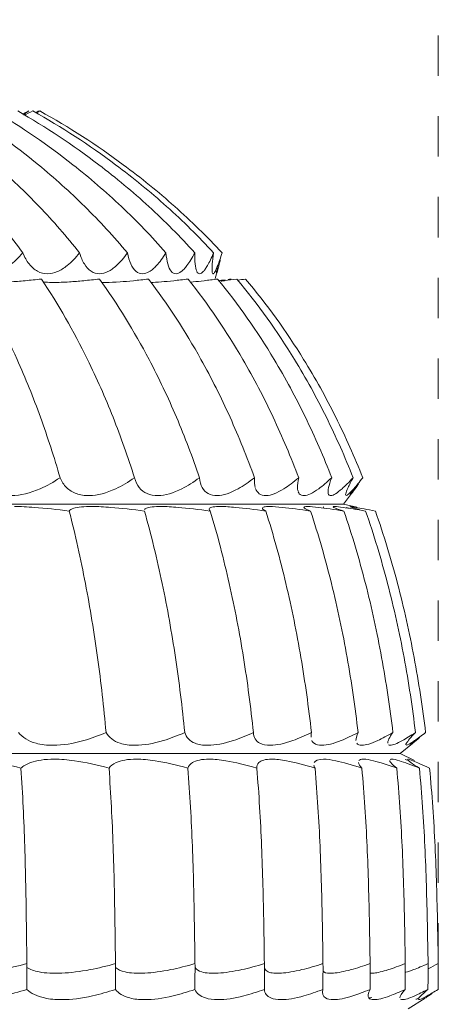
# Model space of a CAD drawing. Header units: millimetres. Extents: x 5734 to 11759, y -3101 to 7544.
# Tile 17 of 44: x 6649 to 6680, y 1465 to 1538. Entities that reach past the tile are written whole.
import ezdxf

# ---------------------------------------------------------------- set-up
doc = ezdxf.new("R2010")
doc.units = ezdxf.units.MM
doc.linetypes.add('Dash', pattern=[6, 3, -3])
doc.layers.add('A-ANNO-DIMS', color=7, linetype='Dash', lineweight=9, true_color=0xd2d2d2)
doc.layers.add('E-LITE-EQPM', color=7, linetype='Continuous', lineweight=20)

# ---------------------------------------------------------------- blocks, each defined once
blk = doc.blocks.new('33395D-10 - 33395D-10 DECO FAN LED Black_wood ceiling fan with DC motor-524682-Alzado_PDF')
at = {"layer": 'E-LITE-EQPM'}
for p, q in [((6663.876, 1518.824), (6664.028, 1519.352)), ((6673.41, 1502.04), (6674.021, 1502.851)), ((6514.804, 1502.04), (6673.395, 1502.04)), ((6673.285, 1502.04), (6673.397, 1502.04)), ((6674.412, 1501.828), (6673.41, 1502.04)), ((6677.626, 1483.514), (6678.547, 1484.253)), ((6510.589, 1483.514), (6677.612, 1483.514)), ((6677.504, 1483.514), (6677.612, 1483.514)), ((6678.694, 1482.987), (6677.626, 1483.514)), ((6667.535, 1467.599), (6667.531, 1467.888)), ((6671.893, 1467.599), (6671.889, 1467.888)), ((6675.398, 1467.599), (6675.395, 1467.888)), ((6678.013, 1467.599), (6678.01, 1467.888)), ((6679.709, 1467.599), (6679.706, 1467.888)), ((6680.466, 1467.599), (6680.464, 1467.888)), ((6678.214, 1464.514), (6679.479, 1465.319))]:
    blk.add_line(p, q, dxfattribs=at)
at = {"layer": 'E-LITE-EQPM', "flags": 128}
for points in [[(6649.861, 1465.969), (6649.865, 1466.784), (6649.869, 1467.599)], [(6649.869, 1467.599), (6649.866, 1467.744), (6649.863, 1467.888)], [(6656.454, 1465.969), (6656.458, 1466.784), (6656.462, 1467.599)], [(6656.462, 1467.599), (6656.46, 1467.744), (6656.457, 1467.888)], [(6662.364, 1465.969), (6662.368, 1466.784), (6662.373, 1467.599)], [(6662.373, 1467.599), (6662.37, 1467.744), (6662.368, 1467.888)], [(6667.526, 1465.969), (6667.531, 1466.784), (6667.535, 1467.599)], [(6671.883, 1465.969), (6671.888, 1466.784), (6671.893, 1467.599)], [(6675.389, 1465.969), (6675.393, 1466.784), (6675.398, 1467.599)], [(6678.003, 1465.969), (6678.008, 1466.784), (6678.013, 1467.599)], [(6679.699, 1465.969), (6679.704, 1466.784), (6679.709, 1467.599)], [(6680.456, 1465.969), (6680.461, 1466.784), (6680.466, 1467.599)]]:
    blk.add_lwpolyline(points, dxfattribs=at)
at = {"layer": 'E-LITE-EQPM'}
blk.add_ellipse((6684.14, 1489.336), major_axis=(5.783, 5.218), ratio=0.013984, start_param=3.166322, end_param=3.183801, dxfattribs=at)
for points, knots in [([(6649.565, 1520.745), (6648.678, 1521.944), (6646.814, 1524.237), (6643.282, 1527.859), (6640.551, 1530.086), (6638.853, 1531.282)], [0, 0, 0, 0, 0.285714, 0.571429, 1, 1, 1, 1]), ([(6653.781, 1520.745), (6652.827, 1521.944), (6650.822, 1524.237), (6647.024, 1527.859), (6644.085, 1530.086), (6642.259, 1531.282)], [0, 0, 0, 0, 0.285714, 0.571429, 1, 1, 1, 1]), ([(6657.343, 1520.745), (6656.332, 1521.944), (6654.209, 1524.237), (6650.185, 1527.859), (6647.072, 1530.086), (6645.136, 1531.282)], [0, 0, 0, 0, 0.285714, 0.571429, 1, 1, 1, 1]), ([(6660.212, 1520.745), (6659.156, 1521.944), (6656.937, 1524.237), (6652.732, 1527.859), (6649.478, 1530.086), (6647.454, 1531.282)], [0, 0, 0, 0, 0.285714, 0.571429, 1, 1, 1, 1]), ([(6662.356, 1520.745), (6661.267, 1521.944), (6658.977, 1524.237), (6654.637, 1527.859), (6651.277, 1530.086), (6649.188, 1531.282)], [0, 0, 0, 0, 0.285714, 0.571429, 1, 1, 1, 1]), ([(6663.753, 1520.745), (6662.642, 1521.944), (6660.306, 1524.237), (6655.878, 1527.859), (6652.45, 1530.086), (6650.319, 1531.282)], [0, 0, 0, 0, 0.285714, 0.571429, 1, 1, 1, 1]), ([(6664.386, 1520.745), (6663.266, 1521.944), (6660.91, 1524.237), (6656.442, 1527.859), (6652.984, 1530.086), (6650.833, 1531.282)], [0, 0, 0, 0, 0.285714, 0.571429, 1, 1, 1, 1]), ([(6649.565, 1520.745), (6649.246, 1520.365), (6648.78, 1519.92), (6648.148, 1519.517), (6647.598, 1519.263), (6647.187, 1519.181), (6646.917, 1519.177)], [0, 0, 0, 0, 0.4, 0.55, 0.7, 1, 1, 1, 1]), ([(6653.781, 1520.745), (6653.488, 1520.365), (6653.064, 1519.92), (6652.498, 1519.517), (6652.008, 1519.263), (6651.647, 1519.181), (6651.41, 1519.177)], [0, 0, 0, 0, 0.4, 0.55, 0.7, 1, 1, 1, 1]), ([(6657.343, 1520.745), (6657.079, 1520.365), (6656.702, 1519.92), (6656.208, 1519.517), (6655.784, 1519.263), (6655.475, 1519.181), (6655.275, 1519.177)], [0, 0, 0, 0, 0.4, 0.55, 0.7, 1, 1, 1, 1]), ([(6660.212, 1520.745), (6659.98, 1520.365), (6659.655, 1519.92), (6659.237, 1519.517), (6658.884, 1519.263), (6658.631, 1519.181), (6658.47, 1519.177)], [0, 0, 0, 0, 0.4, 0.55, 0.7, 1, 1, 1, 1]), ([(6662.356, 1520.745), (6662.159, 1520.365), (6661.889, 1519.92), (6661.553, 1519.517), (6661.274, 1519.263), (6661.08, 1519.181), (6660.96, 1519.177)], [0, 0, 0, 0, 0.4, 0.55, 0.7, 1, 1, 1, 1]), ([(6663.753, 1520.745), (6663.593, 1520.365), (6663.381, 1519.92), (6663.13, 1519.517), (6662.928, 1519.263), (6662.796, 1519.181), (6662.717, 1519.177)], [0, 0, 0, 0, 0.4, 0.55, 0.7, 1, 1, 1, 1]), ([(6663.672, 1519.221), (6663.659, 1519.252), (6663.631, 1519.392), (6663.641, 1519.859), (6663.706, 1520.424), (6663.753, 1520.745)], [0.1666667, 0.1666667, 0.1666667, 0.1666667, 0.3333333, 0.6666667, 1, 1, 1, 1]), ([(6664.386, 1520.745), (6664.265, 1520.365), (6664.113, 1519.92), (6663.95, 1519.517), (6663.828, 1519.263), (6663.758, 1519.181), (6663.722, 1519.177)], [0, 0, 0, 0, 0.4, 0.55, 0.7, 1, 1, 1, 1]), ([(6663.989, 1519.227), (6664, 1519.26), (6664.044, 1519.403), (6664.137, 1519.757), (6664.226, 1520.108), (6664.252, 1520.214)], [0.1666667, 0.1666667, 0.1666667, 0.1666667, 0.3333333, 0.6666667, 0.7986228, 0.7986228, 0.7986228, 0.7986228]), ([(6663.966, 1519.252), (6663.968, 1519.275), (6663.978, 1519.347), (6664.005, 1519.517), (6664.037, 1519.689), (6664.055, 1519.785)], [-0.8, -0.8, -0.8, -0.8, -0.7, -0.55, -0.4, -0.4, -0.4, -0.4]), ([(6652.336, 1504.015), (6651.892, 1505.539), (6650.918, 1508.539), (6648.894, 1513.57), (6647.15, 1516.906), (6646.001, 1518.788)], [0, 0, 0, 0, 0.285714, 0.571429, 1, 1, 1, 1]), ([(6650.943, 1518.788), (6650.532, 1518.741), (6649.729, 1518.658), (6648.464, 1518.558), (6647.718, 1518.531), (6647.349, 1518.53)], [-1, -1, -1, -1, -0.7, -0.4, 0, 0, 0, 0]), ([(6657.871, 1504.015), (6657.387, 1505.539), (6656.321, 1508.539), (6654.109, 1513.57), (6652.2, 1516.906), (6650.943, 1518.788)], [0, 0, 0, 0, 0.285714, 0.571429, 1, 1, 1, 1]), ([(6651.878, 1518.53), (6651.632, 1518.529), (6651.363, 1518.54), (6651.178, 1518.566), (6651.137, 1518.573)], [-1, -1, -1, -1, -0.7, -0.6, -0.6, -0.6, -0.6]), ([(6655.262, 1518.788), (6654.858, 1518.741), (6654.078, 1518.658), (6652.879, 1518.558), (6652.201, 1518.531), (6651.878, 1518.53)], [-1, -1, -1, -1, -0.7, -0.4, 0, 0, 0, 0]), ([(6662.708, 1504.015), (6662.187, 1505.539), (6661.043, 1508.539), (6658.665, 1513.57), (6656.614, 1516.906), (6655.262, 1518.788)], [0, 0, 0, 0, 0.285714, 0.571429, 1, 1, 1, 1]), ([(6658.911, 1518.788), (6658.519, 1518.741), (6657.77, 1518.658), (6656.65, 1518.558), (6656.048, 1518.531), (6655.774, 1518.53)], [-1, -1, -1, -1, -0.7, -0.4, 0, 0, 0, 0]), ([(6666.793, 1504.015), (6666.242, 1505.539), (6665.031, 1508.539), (6662.515, 1513.57), (6660.343, 1516.906), (6658.911, 1518.788)], [0, 0, 0, 0, 0.285714, 0.571429, 1, 1, 1, 1]), ([(6661.85, 1518.788), (6661.474, 1518.741), (6660.764, 1518.658), (6659.789, 1518.563), (6659.295, 1518.535), (6659.085, 1518.531)], [-1, -1, -1, -1, -0.7, -0.4, -0.0524886, -0.0524886, -0.0524886, -0.0524886]), ([(6670.081, 1504.015), (6669.506, 1505.539), (6668.242, 1508.539), (6665.614, 1513.57), (6663.346, 1516.906), (6661.85, 1518.788)], [0, 0, 0, 0, 0.285714, 0.571429, 1, 1, 1, 1]), ([(6664.047, 1518.788), (6663.691, 1518.741), (6663.028, 1518.658), (6662.38, 1518.588), (6662.08, 1518.562), (6662.01, 1518.556)], [-1, -1, -1, -1, -0.7, -0.4, -0.3001715, -0.3001715, -0.3001715, -0.3001715]), ([(6672.537, 1504.015), (6671.944, 1505.539), (6670.641, 1508.539), (6667.931, 1513.57), (6665.59, 1516.906), (6664.047, 1518.788)], [0, 0, 0, 0, 0.285714, 0.571429, 1, 1, 1, 1]), ([(6664.617, 1518.728), (6664.543, 1518.718), (6664.376, 1518.697), (6664.217, 1518.676), (6664.13, 1518.665)], [0.1309548, 0.1309548, 0.1309548, 0.1309548, 0.2, 0.2888989, 0.2888989, 0.2888989, 0.2888989]), ([(6665.477, 1518.788), (6665.145, 1518.741), (6664.739, 1518.685), (6664.387, 1518.64), (6664.303, 1518.63)], [-1, -1, -1, -1, -0.7, -0.6, -0.6, -0.6, -0.6]), ([(6674.134, 1504.015), (6673.53, 1505.539), (6672.201, 1508.539), (6669.438, 1513.57), (6667.051, 1516.906), (6665.477, 1518.788)], [0, 0, 0, 0, 0.285714, 0.571429, 1, 1, 1, 1]), ([(6674.854, 1504.015), (6674.245, 1505.539), (6672.906, 1508.539), (6670.12, 1513.57), (6667.713, 1516.906), (6666.125, 1518.788)], [0, 0, 0, 0, 0.285714, 0.571429, 1, 1, 1, 1]), ([(6652.336, 1504.015), (6651.85, 1503.686), (6650.612, 1502.993), (6649.393, 1502.695), (6648.725, 1502.684)], [0, 0, 0, 0, 0.4, 1, 1, 1, 1]), ([(6657.871, 1504.015), (6657.404, 1503.686), (6656.227, 1502.993), (6655.106, 1502.695), (6654.506, 1502.684)], [0, 0, 0, 0, 0.4, 1, 1, 1, 1]), ([(6662.708, 1504.015), (6662.264, 1503.686), (6661.161, 1502.993), (6660.15, 1502.695), (6659.625, 1502.684)], [0, 0, 0, 0, 0.4, 1, 1, 1, 1]), ([(6666.793, 1504.015), (6666.377, 1503.686), (6665.36, 1502.993), (6664.471, 1502.695), (6664.026, 1502.684)], [0, 0, 0, 0, 0.4, 1, 1, 1, 1]), ([(6670.081, 1504.015), (6669.698, 1503.686), (6668.779, 1502.993), (6668.021, 1502.695), (6667.661, 1502.684)], [0, 0, 0, 0, 0.4, 1, 1, 1, 1]), ([(6670.03, 1503.021), (6670.008, 1503.097), (6669.968, 1503.365), (6670.014, 1503.732), (6670.081, 1504.015)], [0.5, 0.5, 0.5, 0.5, 0.6666667, 1, 1, 1, 1]), ([(6672.537, 1504.015), (6672.19, 1503.686), (6671.379, 1502.993), (6670.761, 1502.695), (6670.49, 1502.684)], [0, 0, 0, 0, 0.4, 1, 1, 1, 1]), ([(6674.134, 1504.015), (6673.828, 1503.686), (6673.133, 1502.993), (6672.661, 1502.695), (6672.482, 1502.684)], [0, 0, 0, 0, 0.4, 1, 1, 1, 1]), ([(6673.571, 1502.708), (6673.562, 1502.731), (6673.568, 1502.844), (6673.723, 1503.242), (6673.976, 1503.732), (6674.134, 1504.015)], [0.1488765, 0.1488765, 0.1488765, 0.1488765, 0.3333333, 0.6666667, 1, 1, 1, 1]), ([(6674.854, 1504.015), (6674.591, 1503.686), (6674.021, 1502.993), (6673.7, 1502.695), (6673.615, 1502.684)], [0, 0, 0, 0, 0.4, 1, 1, 1, 1]), ([(6667.661, 1502.684), (6667.451, 1502.677), (6667.124, 1502.768), (6666.932, 1503.048), (6666.873, 1503.213)], [0, 0, 0, 0, 0.3333333, 0.6243763, 0.6243763, 0.6243763, 0.6243763]), ([(6673.944, 1502.752), (6673.977, 1502.792), (6674.109, 1502.966), (6674.34, 1503.29), (6674.532, 1503.561)], [0.2, 0.2, 0.2, 0.2, 0.4, 0.7979195, 0.7979195, 0.7979195, 0.7979195]), ([(6670.49, 1502.684), (6670.332, 1502.677), (6670.162, 1502.745), (6670.067, 1502.917), (6670.046, 1502.974)], [0, 0, 0, 0, 0.3333333, 0.4651464, 0.4651464, 0.4651464, 0.4651464]), ([(6648.939, 1501.872), (6649.39, 1501.87), (6650.642, 1501.817), (6652.117, 1501.654), (6653.017, 1501.527)], [0, 0, 0, 0, 0.4, 1, 1, 1, 1]), ([(6653.017, 1501.527), (6653.049, 1501.615), (6653.241, 1501.743), (6653.872, 1501.853), (6654.424, 1501.873), (6654.742, 1501.872)], [0, 0, 0, 0, 0.4, 0.7, 1, 1, 1, 1]), ([(6654.742, 1501.872), (6655.148, 1501.87), (6656.303, 1501.817), (6657.727, 1501.654), (6658.615, 1501.527)], [0, 0, 0, 0, 0.4, 1, 1, 1, 1]), ([(6658.623, 1501.647), (6658.646, 1501.684), (6658.753, 1501.765), (6659.134, 1501.853), (6659.602, 1501.873), (6659.881, 1501.872)], [0.2, 0.2, 0.2, 0.2, 0.4, 0.7, 1, 1, 1, 1]), ([(6659.881, 1501.872), (6660.236, 1501.87), (6661.282, 1501.817), (6662.641, 1501.654), (6663.507, 1501.527)], [0, 0, 0, 0, 0.4, 1, 1, 1, 1]), ([(6663.507, 1501.527), (6663.407, 1501.615), (6663.369, 1501.743), (6663.682, 1501.853), (6664.062, 1501.873), (6664.298, 1501.872)], [0, 0, 0, 0, 0.4, 0.7, 1, 1, 1, 1]), ([(6664.298, 1501.872), (6664.6, 1501.87), (6665.525, 1501.817), (6666.804, 1501.654), (6667.638, 1501.527)], [0, 0, 0, 0, 0.4, 1, 1, 1, 1]), ([(6667.638, 1501.527), (6667.473, 1501.615), (6667.32, 1501.743), (6667.469, 1501.853), (6667.755, 1501.873), (6667.947, 1501.872)], [0, 0, 0, 0, 0.4, 0.7, 1, 1, 1, 1]), ([(6667.947, 1501.872), (6668.192, 1501.87), (6668.986, 1501.817), (6670.17, 1501.654), (6670.963, 1501.527)], [0, 0, 0, 0, 0.4, 1, 1, 1, 1]), ([(6670.963, 1501.527), (6670.736, 1501.615), (6670.469, 1501.743), (6670.452, 1501.853), (6670.642, 1501.873), (6670.787, 1501.872)], [0, 0, 0, 0, 0.4, 0.7, 1, 1, 1, 1]), ([(6670.787, 1501.872), (6670.972, 1501.87), (6671.626, 1501.817), (6672.702, 1501.654), (6673.447, 1501.527)], [0, 0, 0, 0, 0.4, 1, 1, 1, 1]), ([(6673.447, 1501.527), (6673.159, 1501.615), (6672.782, 1501.743), (6672.598, 1501.853), (6672.69, 1501.873), (6672.786, 1501.872)], [0, 0, 0, 0, 0.4, 0.7, 1, 1, 1, 1]), ([(6672.786, 1501.872), (6672.91, 1501.87), (6673.417, 1501.817), (6674.374, 1501.654), (6675.06, 1501.527)], [0, 0, 0, 0, 0.4, 1, 1, 1, 1]), ([(6674.596, 1501.647), (6674.459, 1501.684), (6674.163, 1501.765), (6673.954, 1501.831), (6673.904, 1501.855), (6673.897, 1501.859)], [0.2, 0.2, 0.2, 0.2, 0.4, 0.7, 0.8, 0.8, 0.8, 0.8]), ([(6673.923, 1501.872), (6673.984, 1501.87), (6674.339, 1501.817), (6675.166, 1501.654), (6675.787, 1501.527)], [0, 0, 0, 0, 0.4, 1, 1, 1, 1]), ([(6651.835, 1484.117), (6651.356, 1484.114), (6650.272, 1484.242), (6649.529, 1484.7), (6649.232, 1485.071)], [0, 0, 0, 0, 0.4, 1, 1, 1, 1]), ([(6655.757, 1485.071), (6655.197, 1484.827), (6653.809, 1484.325), (6652.525, 1484.122), (6651.835, 1484.117)], [0, 0, 0, 0, 0.4, 1, 1, 1, 1]), ([(6657.936, 1484.117), (6657.506, 1484.114), (6656.555, 1484.242), (6655.962, 1484.7), (6655.757, 1485.071)], [0, 0, 0, 0, 0.4, 1, 1, 1, 1]), ([(6661.606, 1485.071), (6661.064, 1484.827), (6659.739, 1484.325), (6658.556, 1484.122), (6657.936, 1484.117)], [0, 0, 0, 0, 0.4, 1, 1, 1, 1]), ([(6663.338, 1484.117), (6662.962, 1484.114), (6662.154, 1484.242), (6661.718, 1484.7), (6661.606, 1485.071)], [0, 0, 0, 0, 0.4, 1, 1, 1, 1]), ([(6666.715, 1485.071), (6666.197, 1484.827), (6664.949, 1484.325), (6663.88, 1484.122), (6663.338, 1484.117)], [0, 0, 0, 0, 0.4, 1, 1, 1, 1]), ([(6667.981, 1484.117), (6667.663, 1484.114), (6667.007, 1484.242), (6666.733, 1484.7), (6666.715, 1485.071)], [0, 0, 0, 0, 0.4, 1, 1, 1, 1]), ([(6671.028, 1485.071), (6670.541, 1484.827), (6669.383, 1484.325), (6668.44, 1484.122), (6667.981, 1484.117)], [0, 0, 0, 0, 0.4, 1, 1, 1, 1]), ([(6674.499, 1485.071), (6674.047, 1484.827), (6672.993, 1484.325), (6672.185, 1484.122), (6671.815, 1484.117)], [0, 0, 0, 0, 0.4, 1, 1, 1, 1]), ([(6677.089, 1485.071), (6676.677, 1484.827), (6675.738, 1484.325), (6675.075, 1484.122), (6674.798, 1484.117)], [0, 0, 0, 0, 0.4, 1, 1, 1, 1]), ([(6678.77, 1485.071), (6678.402, 1484.827), (6677.589, 1484.325), (6677.078, 1484.122), (6676.896, 1484.117)], [0, 0, 0, 0, 0.4, 1, 1, 1, 1]), ([(6678.045, 1484.153), (6678.046, 1484.178), (6678.111, 1484.334), (6678.418, 1484.7), (6678.77, 1485.071)], [0.2, 0.2, 0.2, 0.2, 0.4, 1, 1, 1, 1]), ([(6679.523, 1485.071), (6679.204, 1484.827), (6678.524, 1484.325), (6678.172, 1484.122), (6678.087, 1484.117)], [0, 0, 0, 0, 0.4, 1, 1, 1, 1]), ([(6671.815, 1484.117), (6671.558, 1484.114), (6671.26, 1484.191), (6671.102, 1484.386), (6671.064, 1484.464)], [0, 0, 0, 0, 0.4, 0.6, 0.6, 0.6, 0.6]), ([(6678.444, 1484.172), (6678.483, 1484.202), (6678.63, 1484.318), (6678.878, 1484.525), (6679.075, 1484.691)], [0.2, 0.2, 0.2, 0.2, 0.4, 0.7586117, 0.7586117, 0.7586117, 0.7586117]), ([(6645.175, 1483.083), (6645.679, 1483.081), (6647.025, 1482.985), (6648.526, 1482.668), (6649.427, 1482.413)], [0, 0, 0, 0, 0.4, 1, 1, 1, 1]), ([(6649.427, 1482.413), (6649.6, 1482.586), (6650.199, 1482.944), (6651.199, 1483.087), (6651.918, 1483.083)], [0, 0, 0, 0, 0.4, 1, 1, 1, 1]), ([(6651.918, 1483.083), (6652.38, 1483.081), (6653.636, 1482.985), (6655.086, 1482.668), (6655.973, 1482.413)], [0, 0, 0, 0, 0.4, 1, 1, 1, 1]), ([(6655.973, 1482.413), (6656.082, 1482.586), (6656.524, 1482.944), (6657.383, 1483.087), (6658.028, 1483.083)], [0, 0, 0, 0, 0.4, 1, 1, 1, 1]), ([(6658.028, 1483.083), (6658.443, 1483.081), (6659.594, 1482.985), (6660.977, 1482.668), (6661.841, 1482.413)], [0, 0, 0, 0, 0.4, 1, 1, 1, 1]), ([(6661.841, 1482.413), (6661.884, 1482.586), (6662.165, 1482.944), (6662.873, 1483.087), (6663.438, 1483.083)], [0, 0, 0, 0, 0.4, 1, 1, 1, 1]), ([(6663.438, 1483.083), (6663.8, 1483.081), (6664.834, 1482.985), (6666.136, 1482.668), (6666.967, 1482.413)], [0, 0, 0, 0, 0.4, 1, 1, 1, 1]), ([(6666.967, 1482.413), (6666.945, 1482.586), (6667.06, 1482.944), (6667.61, 1483.087), (6668.088, 1483.083)], [0, 0, 0, 0, 0.4, 1, 1, 1, 1]), ([(6668.088, 1483.083), (6668.395, 1483.081), (6669.299, 1482.985), (6670.506, 1482.668), (6671.295, 1482.413)], [0, 0, 0, 0, 0.4, 1, 1, 1, 1]), ([(6671.927, 1483.083), (6672.175, 1483.081), (6672.941, 1482.985), (6674.038, 1482.668), (6674.777, 1482.413)], [0, 0, 0, 0, 0.4, 1, 1, 1, 1]), ([(6674.914, 1483.083), (6675.1, 1483.081), (6675.719, 1482.985), (6676.695, 1482.668), (6677.375, 1482.413)], [0, 0, 0, 0, 0.4, 1, 1, 1, 1]), ([(6677.375, 1482.413), (6677.159, 1482.586), (6676.93, 1482.801), (6676.856, 1482.938), (6676.848, 1482.975)], [0, 0, 0, 0, 0.4, 0.6, 0.6, 0.6, 0.6]), ([(6677.015, 1483.083), (6677.137, 1483.081), (6677.602, 1482.985), (6678.447, 1482.668), (6679.06, 1482.413)], [0, 0, 0, 0, 0.4, 1, 1, 1, 1]), ([(6678.208, 1483.083), (6678.264, 1483.081), (6678.571, 1482.985), (6679.275, 1482.668), (6679.815, 1482.413)], [0, 0, 0, 0, 0.4, 1, 1, 1, 1]), ([(6649.863, 1467.888), (6649.852, 1468.857), (6649.83, 1470.796), (6649.783, 1473.704), (6649.685, 1477.58), (6649.552, 1480.483), (6649.427, 1482.413)], [0, 0, 0, 0, 0.2, 0.4, 0.6, 1, 1, 1, 1]), ([(6656.457, 1467.888), (6656.445, 1468.857), (6656.42, 1470.796), (6656.368, 1473.704), (6656.259, 1477.58), (6656.112, 1480.483), (6655.973, 1482.413)], [0, 0, 0, 0, 0.2, 0.4, 0.6, 1, 1, 1, 1]), ([(6662.368, 1467.888), (6662.355, 1468.857), (6662.327, 1470.796), (6662.27, 1473.704), (6662.152, 1477.58), (6661.992, 1480.483), (6661.841, 1482.413)], [0, 0, 0, 0, 0.2, 0.4, 0.6, 1, 1, 1, 1]), ([(6667.531, 1467.888), (6667.516, 1468.857), (6667.487, 1470.796), (6667.426, 1473.704), (6667.3, 1477.58), (6667.129, 1480.483), (6666.967, 1482.413)], [0, 0, 0, 0, 0.2, 0.4, 0.6, 1, 1, 1, 1]), ([(6671.889, 1467.888), (6671.874, 1468.857), (6671.843, 1470.796), (6671.778, 1473.704), (6671.646, 1477.58), (6671.465, 1480.483), (6671.295, 1482.413)], [0, 0, 0, 0, 0.2, 0.4, 0.6, 1, 1, 1, 1]), ([(6675.395, 1467.888), (6675.379, 1468.857), (6675.346, 1470.796), (6675.279, 1473.704), (6675.142, 1477.58), (6674.954, 1480.483), (6674.777, 1482.413)], [0, 0, 0, 0, 0.2, 0.4, 0.6, 1, 1, 1, 1]), ([(6678.01, 1467.888), (6677.994, 1468.857), (6677.96, 1470.796), (6677.891, 1473.704), (6677.75, 1477.58), (6677.557, 1480.483), (6677.375, 1482.413)], [0, 0, 0, 0, 0.2, 0.4, 0.6, 1, 1, 1, 1]), ([(6679.706, 1467.888), (6679.689, 1468.857), (6679.655, 1470.796), (6679.585, 1473.704), (6679.441, 1477.58), (6679.246, 1480.483), (6679.06, 1482.413)], [0, 0, 0, 0, 0.2, 0.4, 0.6, 1, 1, 1, 1]), ([(6680.464, 1467.888), (6680.447, 1468.857), (6680.413, 1470.796), (6680.342, 1473.704), (6680.198, 1477.58), (6680.001, 1480.483), (6679.815, 1482.413)], [0, 0, 0, 0, 0.2, 0.4, 0.6, 1, 1, 1, 1]), ([(6649.863, 1467.888), (6649.202, 1467.702), (6647.722, 1467.36), (6646.358, 1467.204), (6645.665, 1467.175)], [0, 0, 0, 0, 0.444444, 1, 1, 1, 1]), ([(6649.869, 1467.599), (6650.101, 1467.451), (6650.796, 1467.2), (6651.825, 1467.145), (6652.473, 1467.175)], [0, 0, 0, 0, 0.444444, 1, 1, 1, 1]), ([(6656.457, 1467.888), (6655.81, 1467.702), (6654.382, 1467.36), (6653.108, 1467.204), (6652.473, 1467.175)], [0, 0, 0, 0, 0.444444, 1, 1, 1, 1]), ([(6656.462, 1467.599), (6656.625, 1467.451), (6657.167, 1467.2), (6658.06, 1467.145), (6658.642, 1467.175)], [0, 0, 0, 0, 0.444444, 1, 1, 1, 1]), ([(6662.368, 1467.888), (6661.742, 1467.702), (6660.382, 1467.36), (6659.211, 1467.204), (6658.642, 1467.175)], [0, 0, 0, 0, 0.444444, 1, 1, 1, 1]), ([(6662.373, 1467.599), (6662.464, 1467.451), (6662.847, 1467.2), (6663.595, 1467.145), (6664.103, 1467.175)], [0, 0, 0, 0, 0.444444, 1, 1, 1, 1]), ([(6667.531, 1467.888), (6666.934, 1467.702), (6665.655, 1467.36), (6664.601, 1467.204), (6664.103, 1467.175)], [0, 0, 0, 0, 0.444444, 1, 1, 1, 1]), ([(6667.564, 1467.495), (6667.607, 1467.398), (6667.84, 1467.194), (6668.368, 1467.145), (6668.798, 1467.175)], [0.1111111, 0.1111111, 0.1111111, 0.1111111, 0.4444444, 1, 1, 1, 1]), ([(6671.889, 1467.888), (6671.327, 1467.702), (6670.145, 1467.36), (6669.218, 1467.204), (6668.798, 1467.175)], [0, 0, 0, 0, 0.444444, 1, 1, 1, 1]), ([(6671.902, 1467.329), (6671.917, 1467.306), (6672.038, 1467.182), (6672.328, 1467.145), (6672.674, 1467.175)], [0.3333333, 0.3333333, 0.3333333, 0.3333333, 0.4444444, 1, 1, 1, 1]), ([(6675.395, 1467.888), (6674.874, 1467.702), (6673.802, 1467.36), (6673.012, 1467.204), (6672.674, 1467.175)], [0, 0, 0, 0, 0.444444, 1, 1, 1, 1]), ([(6678.01, 1467.888), (6677.536, 1467.702), (6676.585, 1467.36), (6675.942, 1467.204), (6675.689, 1467.175)], [0, 0, 0, 0, 0.444444, 1, 1, 1, 1]), ([(6679.706, 1467.888), (6679.284, 1467.702), (6678.647, 1467.436), (6678.209, 1467.282), (6678.059, 1467.237)], [0, 0, 0, 0, 0.4444444, 0.7777778, 0.7777778, 0.7777778, 0.7777778]), ([(6649.861, 1465.969), (6649.269, 1465.771), (6647.796, 1465.366), (6646.415, 1465.206), (6645.658, 1465.205)], [0, 0, 0, 0, 0.4, 1, 1, 1, 1]), ([(6652.465, 1465.205), (6651.991, 1465.203), (6650.919, 1465.308), (6650.171, 1465.672), (6649.861, 1465.969)], [0, 0, 0, 0, 0.4, 1, 1, 1, 1]), ([(6656.454, 1465.969), (6655.875, 1465.771), (6654.451, 1465.366), (6653.159, 1465.206), (6652.465, 1465.205)], [0, 0, 0, 0, 0.4, 1, 1, 1, 1]), ([(6658.633, 1465.205), (6658.208, 1465.203), (6657.268, 1465.308), (6656.671, 1465.672), (6656.454, 1465.969)], [0, 0, 0, 0, 0.4, 1, 1, 1, 1]), ([(6662.364, 1465.969), (6661.804, 1465.771), (6660.446, 1465.366), (6659.255, 1465.206), (6658.633, 1465.205)], [0, 0, 0, 0, 0.4, 1, 1, 1, 1]), ([(6664.094, 1465.205), (6663.723, 1465.203), (6662.925, 1465.308), (6662.486, 1465.672), (6662.364, 1465.969)], [0, 0, 0, 0, 0.4, 1, 1, 1, 1]), ([(6667.526, 1465.969), (6666.992, 1465.771), (6665.713, 1465.366), (6664.638, 1465.206), (6664.094, 1465.205)], [0, 0, 0, 0, 0.4, 1, 1, 1, 1]), ([(6668.789, 1465.205), (6668.475, 1465.203), (6667.828, 1465.308), (6667.551, 1465.672), (6667.526, 1465.969)], [0, 0, 0, 0, 0.4, 1, 1, 1, 1]), ([(6671.883, 1465.969), (6671.38, 1465.771), (6670.196, 1465.366), (6669.248, 1465.206), (6668.789, 1465.205)], [0, 0, 0, 0, 0.4, 1, 1, 1, 1]), ([(6672.664, 1465.205), (6672.412, 1465.203), (6671.923, 1465.308), (6671.812, 1465.672), (6671.883, 1465.969)], [0, 0, 0, 0, 0.4, 1, 1, 1, 1]), ([(6675.389, 1465.969), (6674.923, 1465.771), (6673.845, 1465.366), (6673.034, 1465.206), (6672.664, 1465.205)], [0, 0, 0, 0, 0.4, 1, 1, 1, 1]), ([(6675.679, 1465.205), (6675.491, 1465.203), (6675.166, 1465.308), (6675.221, 1465.672), (6675.389, 1465.969)], [0, 0, 0, 0, 0.4, 1, 1, 1, 1]), ([(6678.003, 1465.969), (6677.579, 1465.771), (6676.621, 1465.366), (6675.956, 1465.206), (6675.679, 1465.205)], [0, 0, 0, 0, 0.4, 1, 1, 1, 1]), ([(6679.699, 1465.969), (6679.321, 1465.771), (6678.492, 1465.366), (6677.981, 1465.206), (6677.801, 1465.205)], [0, 0, 0, 0, 0.4, 1, 1, 1, 1]), ([(6679.005, 1465.205), (6678.949, 1465.203), (6678.961, 1465.308), (6679.346, 1465.672), (6679.699, 1465.969)], [0, 0, 0, 0, 0.4, 1, 1, 1, 1]), ([(6680.456, 1465.969), (6680.13, 1465.771), (6679.438, 1465.366), (6679.087, 1465.206), (6679.005, 1465.205)], [0, 0, 0, 0, 0.4, 1, 1, 1, 1])]:
    blk.add_open_spline(points, degree=3, knots=knots, dxfattribs=at)
for points in [[(6649.998, 1531.282), (6649.842, 1531.207), (6649.694, 1531.138), (6649.554, 1531.074)], [(6650.319, 1531.282), (6650.071, 1531.159), (6649.844, 1531.051), (6649.641, 1530.96)], [(6649.694, 1531.057), (6649.783, 1531.125), (6649.884, 1531.2), (6649.998, 1531.282)], [(6650.519, 1531.154), (6650.585, 1531.195), (6650.653, 1531.238), (6650.726, 1531.282)], [(6650.833, 1531.282), (6650.736, 1531.23), (6650.644, 1531.179), (6650.557, 1531.132)], [(6651.41, 1519.177), (6651.142, 1519.174), (6650.635, 1519.298), (6650.002, 1519.859), (6649.692, 1520.424), (6649.565, 1520.745)], [(6655.275, 1519.177), (6655.048, 1519.174), (6654.625, 1519.298), (6654.113, 1519.859), (6653.874, 1520.424), (6653.781, 1520.745)], [(6658.47, 1519.177), (6658.287, 1519.174), (6657.952, 1519.298), (6657.566, 1519.859), (6657.402, 1520.424), (6657.343, 1520.745)], [(6660.96, 1519.177), (6660.823, 1519.174), (6660.58, 1519.298), (6660.324, 1519.859), (6660.235, 1520.424), (6660.212, 1520.745)], [(6662.717, 1519.177), (6662.627, 1519.174), (6662.479, 1519.298), (6662.357, 1519.859), (6662.345, 1520.424), (6662.356, 1520.745)], [(6663.722, 1519.177), (6663.71, 1519.176), (6663.699, 1519.181), (6663.689, 1519.192)], [(6655.774, 1518.53), (6655.639, 1518.529), (6655.524, 1518.533), (6655.429, 1518.539)], [(6664.839, 1518.745), (6664.908, 1518.758), (6664.98, 1518.773), (6665.056, 1518.788)], [(6666.125, 1518.788), (6665.922, 1518.756), (6665.733, 1518.727), (6665.558, 1518.701)], [(6654.506, 1502.684), (6654.156, 1502.677), (6653.518, 1502.775), (6652.777, 1503.242), (6652.454, 1503.732), (6652.336, 1504.015)], [(6659.625, 1502.684), (6659.318, 1502.677), (6658.771, 1502.775), (6658.174, 1503.242), (6657.944, 1503.732), (6657.871, 1504.015)], [(6664.026, 1502.684), (6663.766, 1502.677), (6663.316, 1502.775), (6662.868, 1503.242), (6662.734, 1503.732), (6662.708, 1504.015)], [(6666.849, 1503.287), (6666.79, 1503.487), (6666.772, 1503.732), (6666.793, 1504.015)], [(6672.281, 1502.828), (6672.251, 1502.93), (6672.266, 1503.242), (6672.424, 1503.732), (6672.537, 1504.015)], [(6673.903, 1502.75), (6673.944, 1502.83), (6674.033, 1502.981), (6674.165, 1503.195)], [(6672.482, 1502.684), (6672.378, 1502.677), (6672.31, 1502.726), (6672.281, 1502.828)], [(6671.943, 1501.81), (6671.926, 1501.829), (6671.929, 1501.844), (6671.953, 1501.855)], [(6673.821, 1501.739), (6673.734, 1501.767), (6673.665, 1501.791), (6673.617, 1501.81)], [(6655.757, 1485.071), (6655.587, 1486.935), (6655.168, 1490.652), (6654.271, 1496.157), (6653.472, 1499.754), (6653.017, 1501.527)], [(6661.606, 1485.071), (6661.42, 1486.935), (6660.964, 1490.652), (6659.985, 1496.157), (6659.113, 1499.754), (6658.615, 1501.527)], [(6666.715, 1485.071), (6666.516, 1486.935), (6666.027, 1490.652), (6664.977, 1496.157), (6664.041, 1499.754), (6663.507, 1501.527)], [(6671.028, 1485.071), (6670.819, 1486.935), (6670.302, 1490.652), (6669.193, 1496.157), (6668.203, 1499.754), (6667.638, 1501.527)], [(6674.499, 1485.071), (6674.281, 1486.935), (6673.743, 1490.652), (6672.586, 1496.157), (6671.553, 1499.754), (6670.963, 1501.527)], [(6677.089, 1485.071), (6676.865, 1486.935), (6676.31, 1490.652), (6675.119, 1496.157), (6674.054, 1499.754), (6673.447, 1501.527)], [(6678.77, 1485.071), (6678.541, 1486.935), (6677.978, 1490.652), (6676.764, 1496.157), (6675.679, 1499.754), (6675.06, 1501.527)], [(6679.523, 1485.071), (6679.293, 1486.935), (6678.726, 1490.652), (6677.504, 1496.157), (6676.411, 1499.754), (6675.787, 1501.527)], [(6670.999, 1484.733), (6670.993, 1484.834), (6671.003, 1484.947), (6671.028, 1485.071)], [(6674.342, 1484.464), (6674.333, 1484.619), (6674.385, 1484.824), (6674.499, 1485.071)], [(6676.7, 1484.269), (6676.694, 1484.425), (6676.826, 1484.7), (6677.089, 1485.071)], [(6674.798, 1484.117), (6674.605, 1484.114), (6674.472, 1484.165), (6674.401, 1484.269)], [(6676.896, 1484.117), (6676.833, 1484.115), (6676.785, 1484.127), (6676.752, 1484.153)], [(6678.387, 1484.161), (6678.434, 1484.215), (6678.539, 1484.32), (6678.698, 1484.473)], [(6671.295, 1482.413), (6671.251, 1482.5), (6671.224, 1482.579), (6671.214, 1482.65)], [(6671.235, 1482.838), (6671.31, 1483.001), (6671.541, 1483.087), (6671.927, 1483.083)], [(6674.777, 1482.413), (6674.624, 1482.586), (6674.537, 1482.729), (6674.52, 1482.838)], [(6674.546, 1482.975), (6674.598, 1483.048), (6674.721, 1483.086), (6674.914, 1483.083)], [(6676.879, 1483.058), (6676.906, 1483.076), (6676.951, 1483.085), (6677.015, 1483.083)], [(6677.997, 1483.057), (6678.047, 1483.045), (6678.104, 1483.028), (6678.169, 1483.007)], [(6679.06, 1482.413), (6678.784, 1482.586), (6678.352, 1482.873), (6678.186, 1483.021), (6678.173, 1483.058)], [(6680.464, 1467.888), (6680.19, 1467.748), (6679.952, 1467.628), (6679.752, 1467.528)], [(6675.431, 1467.168), (6675.499, 1467.161), (6675.585, 1467.163), (6675.689, 1467.175)], [(6677.613, 1465.329), (6677.609, 1465.454), (6677.742, 1465.672), (6678.003, 1465.969)], [(6675.51, 1465.377), (6675.451, 1465.36), (6675.393, 1465.344), (6675.337, 1465.329)], [(6677.801, 1465.205), (6677.739, 1465.204), (6677.693, 1465.214), (6677.661, 1465.235)], [(6679.034, 1465.329), (6678.937, 1465.287), (6678.854, 1465.256), (6678.785, 1465.235)], [(6679.369, 1465.251), (6679.399, 1465.269), (6679.435, 1465.291), (6679.479, 1465.319)], [(6679.529, 1465.351), (6679.646, 1465.427), (6679.803, 1465.531), (6679.998, 1465.661)]]:
    blk.add_open_spline(points, degree=3, dxfattribs=at)

msp = doc.modelspace()

# ---------------------------------------------------------------- linework, layer by layer
at = {"layer": 'A-ANNO-DIMS'}
msp.add_line((6680.464, 1467.888), (6680.464, 1602.888), dxfattribs=at)

# ---------------------------------------------------------------- block references
at = {"layer": 'E-LITE-EQPM'}
msp.add_blockref('33395D-10 - 33395D-10 DECO FAN LED Black_wood ceiling fan with DC motor-524682-Alzado_PDF', (0, 0), dxfattribs=at)

doc.saveas('drawing.dxf')
